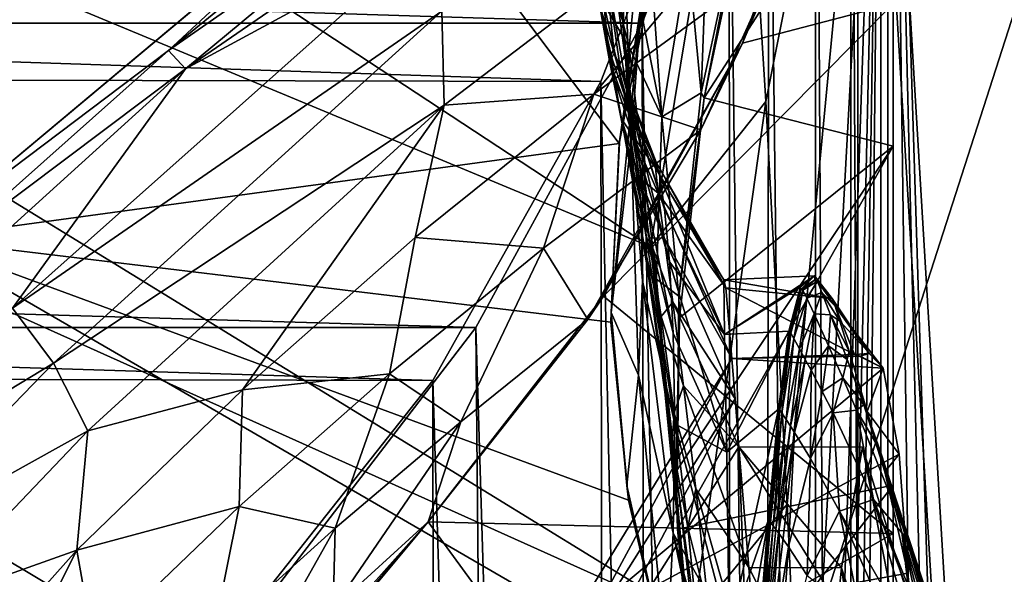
# Model space of a CAD drawing. Header units: metres. Extents: x -1004 to 0, y -708 to 0.
# Tile 111 of 119: x -123 to -42, y -154 to -108. Entities that reach past the tile are written whole.
import ezdxf

# ---------------------------------------------------------------- set-up
doc = ezdxf.new("R2010")
doc.units = ezdxf.units.M

msp = doc.modelspace()

# ---------------------------------------------------------------- linework, layer by layer
at = {"layer": 'top01'}
for points in [[(-51.296959, -64.567253, 2063.059814), (-32.904652, -648.418274, 2063.059814), (-4.296958, -31.427202, 2063.059814)], [(-4.296958, -31.427202, 163.059692), (-32.904652, -648.418274, 163.059692), (-51.296959, -64.567253, 163.059692)], [(-51.296959, -64.567253, 163.059692), (-51.296959, -150.247864, 234.532043), (-51.297009, -106.742073, 225.005692)], [(-51.296959, -64.567253, 163.059692), (-51.296959, -299.856018, 182.753937), (-51.296974, -276.233704, 187.369766)], [(-51.296974, -276.233704, 187.369766), (-51.296974, -253.044647, 193.818451), (-51.296959, -64.567253, 163.059692)], [(-51.296974, -253.044647, 193.818451), (-51.296951, -230.434845, 202.071503), (-51.296959, -64.567253, 163.059692)], [(-51.296959, -64.567253, 163.059692), (-51.296951, -230.434845, 202.071503), (-51.29697, -208.546082, 212.081375)], [(-51.29697, -208.546082, 212.081375), (-51.296959, -187.512817, 223.782303), (-51.296959, -64.567253, 163.059692)], [(-51.296959, -347.814911, 179.059677), (-51.296963, -323.764984, 179.983154), (-51.296959, -64.567253, 163.059692)], [(-51.296963, -323.764984, 179.983154), (-51.296959, -299.856018, 182.753937), (-51.296959, -64.567253, 163.059692)], [(-51.296959, -90.379974, 2045.18396), (-51.296959, -118.422134, 2043.606323), (-51.296959, -64.567253, 2063.059814)], [(-51.296959, -64.567253, 2063.059814), (-51.296959, -118.422134, 2043.606323), (-51.296959, -146.285629, 2038.852905)], [(-51.296959, -146.285629, 2038.852905), (-51.296959, -277.705139, 2033.451294), (-51.296959, -64.567253, 2063.059814)], [(-51.296959, -277.705139, 2033.451294), (-51.296959, -312.635376, 2036.812866), (-51.296959, -64.567253, 2063.059814)], [(-51.296959, -64.567253, 2063.059814), (-51.296959, -312.635376, 2036.812866), (-51.296959, -347.78183, 2037.928223)], [(-51.296959, -64.567253, 2063.059814), (-51.296959, -347.78183, 2037.928223), (-51.296959, -642.418274, 2063.059814)], [(-51.296959, -347.814911, 179.059677), (-51.296959, -64.567253, 163.059692), (-51.296959, -642.418274, 163.059692)], [(-51.296959, -187.512817, 223.782303), (-51.296959, -150.247864, 234.532043), (-51.296959, -64.567253, 163.059692)], [(-51.296959, -642.418274, 2063.059814), (-43.296959, -642.418274, 2063.059814), (-51.296959, -64.567253, 2063.059814)], [(-43.296959, -642.418274, 2063.059814), (-37.296959, -644.026001, 2063.059814), (-51.296959, -64.567253, 2063.059814)], [(-51.296959, -64.567253, 2063.059814), (-37.296959, -644.026001, 2063.059814), (-32.904652, -648.418274, 2063.059814)], [(-51.296959, -64.567253, 163.059692), (-32.904652, -648.418274, 163.059692), (-37.296959, -644.026001, 163.059692)], [(-37.296959, -644.026001, 163.059692), (-43.296959, -642.418274, 163.059692), (-51.296959, -64.567253, 163.059692)], [(-43.296959, -642.418274, 163.059692), (-51.296959, -642.418274, 163.059692), (-51.296959, -64.567253, 163.059692)], [(-63.672161, -109.96917, 228.172577), (-60.776443, -103.096901, 469.79483), (-55.625591, -87.510391, 219.836334)], [(-63.672161, -109.96917, 228.172577), (-55.625591, -87.510391, 219.836334), (-51.297009, -106.742073, 225.005692)], [(-51.296959, -90.379974, 2045.18396), (-63.290005, -97.857307, 2042.956421), (-66.83709, -114.469032, 2041.267578)], [(-51.296959, -90.379974, 2045.18396), (-66.83709, -114.469032, 2041.267578), (-51.296959, -118.422134, 2043.606323)], [(-56.621914, -91.020241, 501.049255), (-88.195023, -115.05439, 501.049255), (-88.384567, -107.338272, 532.275879)], [(-88.195023, -115.05439, 501.049255), (-56.621914, -91.020241, 501.049255), (-75.900871, -114.149826, 469.906891)], [(-56.621914, -91.020241, 501.049255), (-60.776443, -103.096901, 469.79483), (-75.900871, -114.149826, 469.906891)], [(-131.362518, -126.032402, 661.173096), (-92.421669, -93.462975, 662.19281), (-92.553162, -93.56337, 628.322876)], [(-131.362518, -126.032402, 661.173096), (-73.810669, -118.203377, 662.680176), (-92.421669, -93.462975, 662.19281)], [(-131.362335, -126.032669, 628.322815), (-131.362518, -126.032402, 661.173096), (-92.553162, -93.56337, 628.322876)], [(-131.362335, -126.032669, 628.322815), (-92.553162, -93.56337, 628.322876), (-110.860413, -110.569427, 612.19751)], [(-110.860413, -110.569427, 612.19751), (-92.553162, -93.56337, 628.322876), (-91.688751, -94.898712, 612.157593)], [(-73.810669, -118.203377, 662.680176), (-70.967239, -103.783279, 662.754639), (-92.421669, -93.462975, 662.19281)], [(-110.860413, -110.569427, 612.19751), (-91.688751, -94.898712, 612.157593), (-90.818657, -96.585838, 596.036255)], [(-110.860413, -110.569427, 612.19751), (-90.818657, -96.585838, 596.036255), (-109.442665, -112.06665, 596.109009)], [(-90.818657, -96.585838, 596.036255), (-90.030281, -98.677521, 579.972656), (-109.442665, -112.06665, 596.109009)], [(-68.133713, -102.863998, 1845.990112), (-67.061584, -114.057724, 2014.056641), (-66.405144, -96.361435, 1845.957886)], [(-67.061584, -114.057724, 2014.056641), (-63.508633, -97.462502, 2014.056641), (-66.405144, -96.361435, 1845.957886)], [(-67.061584, -114.057724, 2014.056641), (-66.83709, -114.469032, 2041.267578), (-63.508633, -97.462502, 2014.056641)], [(-66.83709, -114.469032, 2041.267578), (-63.290005, -97.857307, 2042.956421), (-63.508633, -97.462502, 2014.056641)], [(-90.030281, -98.677521, 579.972656), (-89.343918, -101.169235, 563.981506), (-109.442665, -112.06665, 596.109009)], [(-71.973389, -107.787193, 664.052795), (-72.700592, -111.215408, 664.052795), (-70.240997, -98.559814, 832.505493)], [(-72.700592, -111.215408, 664.052795), (-70.935905, -101.289726, 832.505554), (-70.240997, -98.559814, 832.505493)], [(-73.488403, -108.283157, 1001.319336), (-75.005531, -103.059097, 1170.36792), (-74.885895, -98.818771, 1170.381958)], [(-73.3078, -103.565392, 1001.326904), (-73.488403, -108.283157, 1001.319336), (-74.885895, -98.818771, 1170.381958)], [(-71.475388, -99.655289, 1677.502563), (-72.470078, -104.943298, 1677.531738), (-70.297783, -116.014801, 1846.054688)], [(-70.297783, -116.014801, 1846.054688), (-68.133713, -102.863998, 1845.990112), (-71.475388, -99.655289, 1677.502563)], [(-88.384567, -107.338272, 532.275879), (-123.679367, -131.74115, 564.199707), (-89.343918, -101.169235, 563.981506)], [(-89.343918, -101.169235, 563.981506), (-123.679367, -131.74115, 564.199707), (-109.442665, -112.06665, 596.109009)], [(-71.521912, -104.036186, 832.505676), (-70.935905, -101.289726, 832.505554), (-73.304466, -114.658531, 664.052795)], [(-70.935905, -101.289726, 832.505554), (-72.700592, -111.215408, 664.052795), (-73.304466, -114.658531, 664.052795)], [(-75.01252, -102.149239, 1508.653076), (-75.065727, -106.745499, 1508.661987), (-72.992783, -110.300514, 1677.561035)], [(-72.992783, -110.300514, 1677.561035), (-72.470078, -104.943298, 1677.531738), (-75.01252, -102.149239, 1508.653076)], [(-75.900871, -114.149826, 469.906891), (-60.776443, -103.096901, 469.79483), (-67.108543, -117.083633, 439.727539)], [(-74.232643, -110.792412, 1254.913696), (-75.423721, -106.799164, 1339.517334), (-75.005531, -103.059097, 1170.36792)], [(-73.488403, -108.283157, 1001.319336), (-73.111984, -114.192497, 1085.79895), (-75.005531, -103.059097, 1170.36792)], [(-73.111984, -114.192497, 1085.79895), (-73.743988, -111.801155, 1170.339844), (-75.005531, -103.059097, 1170.36792)], [(-75.005531, -103.059097, 1170.36792), (-73.743988, -111.801155, 1170.339844), (-74.232643, -110.792412, 1254.913696)], [(-72.818375, -118.016731, 832.506165), (-73.488403, -108.283157, 1001.319336), (-73.3078, -103.565392, 1001.326904)], [(-71.999008, -106.799194, 832.505737), (-72.818375, -118.016731, 832.506165), (-73.3078, -103.565392, 1001.326904)], [(-67.061584, -114.057724, 2014.056641), (-68.133713, -102.863998, 1845.990112), (-70.297783, -116.014801, 1846.054688)], [(-63.672161, -109.96917, 228.172577), (-67.108543, -117.083633, 439.727539), (-60.776443, -103.096901, 469.79483)], [(-73.810669, -118.203377, 662.680176), (-72.700592, -111.215408, 664.052795), (-70.967239, -103.783279, 662.754639)], [(-71.999008, -106.799194, 832.505737), (-71.521912, -104.036186, 832.505676), (-73.785011, -118.116562, 664.052795)], [(-71.521912, -104.036186, 832.505676), (-73.304466, -114.658531, 664.052795), (-73.785011, -118.116562, 664.052795)], [(-72.700592, -111.215408, 664.052795), (-71.973389, -107.787193, 664.052795), (-70.967239, -103.783279, 662.754639)], [(-70.297783, -116.014801, 1846.054688), (-72.470078, -104.943298, 1677.531738), (-72.992783, -110.300514, 1677.561035)], [(-74.602562, -111.426071, 1508.671021), (-75.065727, -106.745499, 1508.661987), (-75.423721, -106.799164, 1339.517334)], [(-74.602562, -111.426071, 1508.671021), (-75.423721, -106.799164, 1339.517334), (-74.204643, -112.983711, 1424.104858)], [(-74.204643, -112.983711, 1424.104858), (-75.423721, -106.799164, 1339.517334), (-74.424011, -111.182571, 1339.507324)], [(-75.423721, -106.799164, 1339.517334), (-74.232643, -110.792412, 1254.913696), (-74.424011, -111.182571, 1339.507324)], [(-75.098503, -130.748138, 235.300919), (-51.297009, -106.742073, 225.005692), (-51.296959, -150.247864, 234.532043)], [(-75.098503, -130.748138, 235.300919), (-63.672161, -109.96917, 228.172577), (-51.297009, -106.742073, 225.005692)], [(-73.043495, -115.726936, 1677.590332), (-75.065727, -106.745499, 1508.661987), (-74.602562, -111.426071, 1508.671021)], [(-75.065727, -106.745499, 1508.661987), (-73.043495, -115.726936, 1677.590332), (-72.992783, -110.300514, 1677.561035)], [(-73.785011, -118.116562, 664.052795), (-74.473923, -132.097748, 664.052795), (-71.999008, -106.799194, 832.505737)], [(-74.473923, -132.097748, 664.052795), (-72.818375, -118.016731, 832.506165), (-71.999008, -106.799194, 832.505737)], [(-88.384567, -107.338272, 532.275879), (-120.310997, -136.253616, 532.458923), (-123.679367, -131.74115, 564.199707)], [(-88.195023, -115.05439, 501.049255), (-120.310997, -136.253616, 532.458923), (-88.384567, -107.338272, 532.275879)], [(-72.818375, -118.016731, 832.506165), (-72.033684, -123.057747, 916.86908), (-73.488403, -108.283157, 1001.319336)], [(-72.033684, -123.057747, 916.86908), (-72.49057, -117.950134, 1001.30426), (-73.488403, -108.283157, 1001.319336)], [(-73.488403, -108.283157, 1001.319336), (-72.49057, -117.950134, 1001.30426), (-73.111984, -114.192497, 1085.79895)], [(-75.098503, -130.748138, 235.300919), (-76.386337, -132.673309, 411.261017), (-63.672161, -109.96917, 228.172577)], [(-76.386337, -132.673309, 411.261017), (-67.108543, -117.083633, 439.727539), (-63.672161, -109.96917, 228.172577)], [(-129.359299, -127.036476, 612.237427), (-131.362335, -126.032669, 628.322815), (-110.860413, -110.569427, 612.19751)], [(-129.359299, -127.036476, 612.237427), (-110.860413, -110.569427, 612.19751), (-109.442665, -112.06665, 596.109009)], [(-74.424011, -111.182571, 1339.507324), (-74.232643, -110.792412, 1254.913696), (-72.89212, -115.656822, 1339.497192)], [(-74.232643, -110.792412, 1254.913696), (-70.761681, -119.756485, 1254.885742), (-72.89212, -115.656822, 1339.497192)], [(-73.743988, -111.801155, 1170.339844), (-70.481354, -120.891762, 1170.311646), (-74.232643, -110.792412, 1254.913696)], [(-74.232643, -110.792412, 1254.913696), (-70.481354, -120.891762, 1170.311646), (-70.761681, -119.756485, 1254.885742)], [(-72.992783, -110.300514, 1677.561035), (-73.043495, -115.726936, 1677.590332), (-70.737762, -129.359818, 1846.119507)], [(-70.737762, -129.359818, 1846.119507), (-70.297783, -116.014801, 1846.054688), (-72.992783, -110.300514, 1677.561035)], [(-72.622223, -121.222565, 1677.619751), (-74.602562, -111.426071, 1508.671021), (-73.623032, -116.190964, 1508.680176)], [(-73.623032, -116.190964, 1508.680176), (-74.602562, -111.426071, 1508.671021), (-74.204643, -112.983711, 1424.104858)], [(-72.622223, -121.222565, 1677.619751), (-73.043495, -115.726936, 1677.590332), (-74.602562, -111.426071, 1508.671021)], [(-74.424011, -111.182571, 1339.507324), (-72.89212, -115.656822, 1339.497192), (-74.204643, -112.983711, 1424.104858)], [(-73.304466, -114.658531, 664.052795), (-72.700592, -111.215408, 664.052795), (-73.810669, -118.203377, 662.680176)], [(-109.442665, -112.06665, 596.109009), (-127.403709, -128.324387, 596.181824), (-129.359299, -127.036476, 612.237427)], [(-123.679367, -131.74115, 564.199707), (-127.403709, -128.324387, 596.181824), (-109.442665, -112.06665, 596.109009)], [(-70.481354, -120.891762, 1170.311646), (-73.743988, -111.801155, 1170.339844), (-70.087547, -123.618057, 1085.775757)], [(-73.743988, -111.801155, 1170.339844), (-73.111984, -114.192497, 1085.79895), (-70.087547, -123.618057, 1085.775757)], [(-72.89212, -115.656822, 1339.497192), (-72.669617, -117.595055, 1424.103027), (-74.204643, -112.983711, 1424.104858)], [(-74.204643, -112.983711, 1424.104858), (-72.669617, -117.595055, 1424.103027), (-73.623032, -116.190964, 1508.680176)], [(-68.912605, -130.754578, 2014.056641), (-67.061584, -114.057724, 2014.056641), (-70.297783, -116.014801, 1846.054688)], [(-66.83709, -114.469032, 2041.267578), (-67.061584, -114.057724, 2014.056641), (-68.912605, -130.754578, 2014.056641)], [(-88.195023, -115.05439, 501.049255), (-75.900871, -114.149826, 469.906891), (-90.581429, -125.93914, 470.159149)], [(-90.581429, -125.93914, 470.159149), (-75.900871, -114.149826, 469.906891), (-80.019218, -126.816399, 439.931702)], [(-75.900871, -114.149826, 469.906891), (-67.108543, -117.083633, 439.727539), (-80.019218, -126.816399, 439.931702)], [(-73.785011, -118.116562, 664.052795), (-73.304466, -114.658531, 664.052795), (-73.810669, -118.203377, 662.680176)], [(-72.49057, -117.950134, 1001.30426), (-69.680695, -127.925674, 1001.289124), (-73.111984, -114.192497, 1085.79895)], [(-73.111984, -114.192497, 1085.79895), (-69.680695, -127.925674, 1001.289124), (-70.087547, -123.618057, 1085.775757)], [(-68.866982, -132.542404, 2038.459351), (-66.83709, -114.469032, 2041.267578), (-68.912605, -130.754578, 2014.056641)], [(-66.83709, -114.469032, 2041.267578), (-68.866982, -132.542404, 2038.459351), (-51.296959, -118.422134, 2043.606323)], [(-88.195023, -115.05439, 501.049255), (-117.47451, -141.835236, 501.049255), (-120.310997, -136.253616, 532.458923)], [(-117.47451, -141.835236, 501.049255), (-88.195023, -115.05439, 501.049255), (-104.757141, -138.445114, 470.528137)], [(-104.757141, -138.445114, 470.528137), (-88.195023, -115.05439, 501.049255), (-90.581429, -125.93914, 470.159149)], [(-72.89212, -115.656822, 1339.497192), (-70.761681, -119.756485, 1254.885742), (-70.828056, -120.221909, 1339.487183)], [(-72.89212, -115.656822, 1339.497192), (-70.828056, -120.221909, 1339.487183), (-72.669617, -117.595055, 1424.103027)], [(-72.669617, -117.595055, 1424.103027), (-72.127121, -121.040161, 1508.689209), (-73.623032, -116.190964, 1508.680176)], [(-72.127121, -121.040161, 1508.689209), (-71.33503, -125.984749, 1593.224854), (-73.623032, -116.190964, 1508.680176)], [(-73.623032, -116.190964, 1508.680176), (-71.33503, -125.984749, 1593.224854), (-71.728966, -126.787392, 1677.64917)], [(-71.728966, -126.787392, 1677.64917), (-72.622223, -121.222565, 1677.619751), (-73.623032, -116.190964, 1508.680176)], [(-70.737762, -129.359818, 1846.119507), (-73.043495, -115.726936, 1677.590332), (-72.622223, -121.222565, 1677.619751)], [(-68.912605, -130.754578, 2014.056641), (-70.297783, -116.014801, 1846.054688), (-70.737762, -129.359818, 1846.119507)], [(-80.019218, -126.816399, 439.931702), (-67.108543, -117.083633, 439.727539), (-76.386337, -132.673309, 411.261017)], [(-72.818375, -118.016731, 832.506165), (-74.473923, -132.097748, 664.052795), (-72.229256, -137.257721, 748.230103)], [(-73.785011, -118.116562, 664.052795), (-73.810669, -118.203377, 662.680176), (-74.473923, -132.097748, 664.052795)], [(-72.229256, -137.257721, 748.230103), (-71.895271, -129.499039, 832.506592), (-72.818375, -118.016731, 832.506165)], [(-71.895271, -129.499039, 832.506592), (-72.033684, -123.057747, 916.86908), (-72.818375, -118.016731, 832.506165)], [(-70.828056, -120.221909, 1339.487183), (-70.604752, -122.295242, 1424.101196), (-72.669617, -117.595055, 1424.103027)], [(-70.604752, -122.295242, 1424.101196), (-72.127121, -121.040161, 1508.689209), (-72.669617, -117.595055, 1424.103027)], [(-69.361267, -133.804932, 916.862549), (-69.680695, -127.925674, 1001.289124), (-72.49057, -117.950134, 1001.30426)], [(-69.361267, -133.804932, 916.862549), (-72.49057, -117.950134, 1001.30426), (-72.033684, -123.057747, 916.86908)], [(-131.362518, -126.032402, 661.173096), (-74.484612, -132.885864, 662.662537), (-73.810669, -118.203377, 662.680176)], [(-73.810669, -118.203377, 662.680176), (-74.484612, -132.885864, 662.662537), (-74.473923, -132.097748, 664.052795)], [(-51.296959, -118.422134, 2043.606323), (-68.866982, -132.542404, 2038.459351), (-69.144615, -145.203262, 2035.872192)], [(-69.144615, -145.203262, 2035.872192), (-69.00531, -149.892181, 2034.781128), (-51.296959, -118.422134, 2043.606323)], [(-69.00531, -149.892181, 2034.781128), (-51.296959, -146.285629, 2038.852905), (-51.296959, -118.422134, 2043.606323)], [(-70.761681, -119.756485, 1254.885742), (-65.058067, -130.062836, 1361.605957), (-70.828056, -120.221909, 1339.487183)], [(-65.058067, -130.062836, 1361.605957), (-70.604752, -122.295242, 1424.101196), (-70.828056, -120.221909, 1339.487183)], [(-70.481354, -120.891762, 1170.311646), (-65.221497, -129.404694, 1218.034302), (-70.761681, -119.756485, 1254.885742)], [(-65.221497, -129.404694, 1218.034302), (-65.058067, -130.062836, 1361.605957), (-70.761681, -119.756485, 1254.885742)], [(-70.311211, -136.105164, 1846.151978), (-72.622223, -121.222565, 1677.619751), (-71.728966, -126.787392, 1677.64917)], [(-70.311211, -136.105164, 1846.151978), (-70.737762, -129.359818, 1846.119507), (-72.622223, -121.222565, 1677.619751)], [(-70.604752, -122.295242, 1424.101196), (-70.114845, -125.973671, 1508.698364), (-72.127121, -121.040161, 1508.689209)], [(-70.114845, -125.973671, 1508.698364), (-71.33503, -125.984749, 1593.224854), (-72.127121, -121.040161, 1508.689209)], [(-70.087547, -123.618057, 1085.775757), (-65.14875, -133.910812, 1074.574097), (-70.481354, -120.891762, 1170.311646)], [(-65.14875, -133.910812, 1074.574097), (-65.221497, -129.404694, 1218.034302), (-70.481354, -120.891762, 1170.311646)], [(-65.058067, -130.062836, 1361.605957), (-64.558083, -135.886749, 1505.210205), (-70.604752, -122.295242, 1424.101196)], [(-64.558083, -135.886749, 1505.210205), (-70.114845, -125.973671, 1508.698364), (-70.604752, -122.295242, 1424.101196)], [(-69.229706, -141.246155, 832.507019), (-69.361267, -133.804932, 916.862549), (-72.033684, -123.057747, 916.86908)], [(-72.033684, -123.057747, 916.86908), (-71.895271, -129.499039, 832.506592), (-69.229706, -141.246155, 832.507019)], [(-69.680695, -127.925674, 1001.289124), (-65.14875, -133.910812, 1074.574097), (-70.087547, -123.618057, 1085.775757)], [(-69.684868, -161.822006, 662.788147), (-131.362518, -126.032402, 661.173096), (-167.226578, -161.581223, 660.234009)], [(-69.684868, -161.822006, 662.788147), (-73.041176, -147.512085, 662.700317), (-131.362518, -126.032402, 661.173096)], [(-73.041176, -147.512085, 662.700317), (-74.484612, -132.885864, 662.662537), (-131.362518, -126.032402, 661.173096)], [(-104.757141, -138.445114, 470.528137), (-90.581429, -125.93914, 470.159149), (-92.693909, -137.13356, 440.408386)], [(-92.693909, -137.13356, 440.408386), (-90.581429, -125.93914, 470.159149), (-80.019218, -126.816399, 439.931702)], [(-71.33503, -125.984749, 1593.224854), (-70.363724, -132.421432, 1677.678711), (-71.728966, -126.787392, 1677.64917)], [(-70.114845, -125.973671, 1508.698364), (-69.406158, -131.251907, 1593.245117), (-71.33503, -125.984749, 1593.224854)], [(-69.406158, -131.251907, 1593.245117), (-70.363724, -132.421432, 1677.678711), (-71.33503, -125.984749, 1593.224854)], [(-64.558083, -135.886749, 1505.210205), (-64.289635, -139.191696, 1556.095215), (-70.114845, -125.973671, 1508.698364)], [(-64.289635, -139.191696, 1556.095215), (-69.406158, -131.251907, 1593.245117), (-70.114845, -125.973671, 1508.698364)], [(-80.019218, -126.816399, 439.931702), (-86.825264, -141.088165, 411.512451), (-92.693909, -137.13356, 440.408386)], [(-80.019218, -126.816399, 439.931702), (-76.386337, -132.673309, 411.261017), (-86.825264, -141.088165, 411.512451)], [(-71.728966, -126.787392, 1677.64917), (-70.363724, -132.421432, 1677.678711), (-69.2836, -140.342804, 1762.019897)], [(-69.453644, -142.899063, 1846.18457), (-70.311211, -136.105164, 1846.151978), (-71.728966, -126.787392, 1677.64917)], [(-71.728966, -126.787392, 1677.64917), (-69.2836, -140.342804, 1762.019897), (-69.453644, -142.899063, 1846.18457)], [(-64.958824, -143.579193, 931.267273), (-69.680695, -127.925674, 1001.289124), (-69.361267, -133.804932, 916.862549)], [(-64.958824, -143.579193, 931.267273), (-65.14875, -133.910812, 1074.574097), (-69.680695, -127.925674, 1001.289124)], [(-69.061707, -147.553055, 2014.056641), (-70.737762, -129.359818, 1846.119507), (-70.311211, -136.105164, 1846.151978)], [(-69.061707, -147.553055, 2014.056641), (-68.912605, -130.754578, 2014.056641), (-70.737762, -129.359818, 1846.119507)], [(-57.751389, -129.094269, 1289.743774), (-65.221497, -129.404694, 1218.034302), (-65.14875, -133.910812, 1074.574097)], [(-57.751389, -129.094269, 1289.743774), (-56.304451, -130.946869, 1394.581665), (-65.221497, -129.404694, 1218.034302)], [(-56.304451, -130.946869, 1394.581665), (-65.058067, -130.062836, 1361.605957), (-65.221497, -129.404694, 1218.034302)], [(-58.907238, -129.992844, 1184.889771), (-57.751389, -129.094269, 1289.743774), (-65.14875, -133.910812, 1074.574097)], [(-58.907238, -129.992844, 1184.889771), (-58.878532, -130.218628, 1184.59668), (-57.751389, -129.094269, 1289.743774)], [(-58.878532, -130.218628, 1184.59668), (-57.720955, -129.416367, 1289.515747), (-57.751389, -129.094269, 1289.743774)], [(-58.708557, -130.259491, 1184.605469), (-57.720955, -129.416367, 1289.515747), (-58.878532, -130.218628, 1184.59668)], [(-57.521301, -129.525818, 1289.509521), (-57.720955, -129.416367, 1289.515747), (-58.708557, -130.259491, 1184.605469)], [(-57.751389, -129.094269, 1289.743774), (-57.720955, -129.416367, 1289.515747), (-56.304451, -130.946869, 1394.581665)], [(-57.720955, -129.416367, 1289.515747), (-57.521301, -129.525818, 1289.509521), (-56.304451, -130.946869, 1394.581665)], [(-69.386475, -150.239624, 748.233459), (-71.895271, -129.499039, 832.506592), (-72.229256, -137.257721, 748.230103)], [(-71.895271, -129.499039, 832.506592), (-69.386475, -150.239624, 748.233459), (-69.229706, -141.246155, 832.507019)], [(-58.907238, -129.992844, 1184.889771), (-65.14875, -133.910812, 1074.574097), (-59.86441, -133.644272, 1080.093384)], [(-56.304451, -130.946869, 1394.581665), (-54.474373, -135.546539, 1499.328979), (-65.058067, -130.062836, 1361.605957)], [(-54.474373, -135.546539, 1499.328979), (-64.558083, -135.886749, 1505.210205), (-65.058067, -130.062836, 1361.605957)], [(-59.86441, -133.644272, 1080.093384), (-59.84301, -133.79599, 1079.788452), (-58.907238, -129.992844, 1184.889771)], [(-59.84301, -133.79599, 1079.788452), (-58.878532, -130.218628, 1184.59668), (-58.907238, -129.992844, 1184.889771)], [(-59.708359, -133.789291, 1079.803833), (-58.878532, -130.218628, 1184.59668), (-59.84301, -133.79599, 1079.788452)], [(-58.708557, -130.259491, 1184.605469), (-58.878532, -130.218628, 1184.59668), (-59.708359, -133.789291, 1079.803833)], [(-59.466309, -134.223206, 1079.950684), (-58.708557, -130.259491, 1184.605469), (-59.708359, -133.789291, 1079.803833)], [(-58.402294, -130.912247, 1184.765869), (-58.708557, -130.259491, 1184.605469), (-59.466309, -134.223206, 1079.950684)], [(-58.402294, -130.912247, 1184.765869), (-57.521301, -129.525818, 1289.509521), (-58.708557, -130.259491, 1184.605469)], [(-57.163467, -130.444611, 1289.664307), (-57.521301, -129.525818, 1289.509521), (-58.402294, -130.912247, 1184.765869)], [(-56.304451, -130.946869, 1394.581665), (-57.521301, -129.525818, 1289.509521), (-56.065727, -131.590454, 1394.450562)], [(-57.521301, -129.525818, 1289.509521), (-57.163467, -130.444611, 1289.664307), (-56.065727, -131.590454, 1394.450562)], [(-89.513191, -149.309341, 241.204956), (-89.513191, -149.309341, 384.994965), (-75.098503, -130.748138, 235.300919)], [(-89.513191, -149.309341, 384.994965), (-76.386337, -132.673309, 411.261017), (-75.098503, -130.748138, 235.300919)], [(-89.513191, -149.309341, 241.204956), (-75.098503, -130.748138, 235.300919), (-51.296959, -150.247864, 234.532043)], [(-68.866982, -132.542404, 2038.459351), (-68.912605, -130.754578, 2014.056641), (-69.061707, -147.553055, 2014.056641)], [(-58.986629, -135.092499, 1080.244751), (-58.402294, -130.912247, 1184.765869), (-59.466309, -134.223206, 1079.950684)], [(-57.795288, -132.219696, 1185.087036), (-58.402294, -130.912247, 1184.765869), (-58.986629, -135.092499, 1080.244751)], [(-57.795288, -132.219696, 1185.087036), (-57.163467, -130.444611, 1289.664307), (-58.402294, -130.912247, 1184.765869)], [(-57.795288, -132.219696, 1185.087036), (-56.45443, -132.284622, 1289.974121), (-57.163467, -130.444611, 1289.664307)], [(-56.065727, -131.590454, 1394.450562), (-57.163467, -130.444611, 1289.664307), (-55.682434, -132.820892, 1394.575317)], [(-57.163467, -130.444611, 1289.664307), (-56.45443, -132.284622, 1289.974121), (-55.682434, -132.820892, 1394.575317)], [(-56.065727, -131.590454, 1394.450562), (-53.254955, -135.480453, 1498.611572), (-56.304451, -130.946869, 1394.581665)], [(-53.254955, -135.480453, 1498.611572), (-54.474373, -135.546539, 1499.328979), (-56.304451, -130.946869, 1394.581665)], [(-120.310997, -136.253616, 532.458923), (-139.850632, -148.10556, 564.308838), (-123.679367, -131.74115, 564.199707)], [(-69.406158, -131.251907, 1593.245117), (-68.526497, -138.124664, 1677.708252), (-70.363724, -132.421432, 1677.678711)], [(-64.289635, -139.191696, 1556.095215), (-63.970272, -143.144623, 1606.939331), (-69.406158, -131.251907, 1593.245117)], [(-63.970272, -143.144623, 1606.939331), (-68.526497, -138.124664, 1677.708252), (-69.406158, -131.251907, 1593.245117)], [(-55.682434, -132.820892, 1394.575317), (-52.109013, -136.685059, 1498.151978), (-56.065727, -131.590454, 1394.450562)], [(-52.109013, -136.685059, 1498.151978), (-53.254955, -135.480453, 1498.611572), (-56.065727, -131.590454, 1394.450562)], [(-76.386337, -132.673309, 411.261017), (-89.513191, -149.309341, 384.994965), (-86.825264, -141.088165, 411.512451)], [(-74.473923, -132.097748, 664.052795), (-74.484612, -132.885864, 662.662537), (-73.041176, -147.512085, 662.700317)], [(-74.473923, -132.097748, 664.052795), (-73.041176, -147.512085, 662.700317), (-73.18959, -146.317444, 664.052795)], [(-74.473923, -132.097748, 664.052795), (-73.18959, -146.317444, 664.052795), (-72.229256, -137.257721, 748.230103)], [(-70.363724, -132.421432, 1677.678711), (-68.526497, -138.124664, 1677.708252), (-69.2836, -140.342804, 1762.019897)], [(-69.144615, -145.203262, 2035.872192), (-68.866982, -132.542404, 2038.459351), (-69.061707, -147.553055, 2014.056641)], [(-58.512833, -135.963699, 1080.539185), (-57.795288, -132.219696, 1185.087036), (-58.986629, -135.092499, 1080.244751)], [(-58.04493, -136.836823, 1080.83374), (-57.795288, -132.219696, 1185.087036), (-58.512833, -135.963699, 1080.539185)], [(-58.04493, -136.836823, 1080.83374), (-56.603344, -134.842163, 1185.730225), (-57.795288, -132.219696, 1185.087036)], [(-56.603344, -134.842163, 1185.730225), (-56.45443, -132.284622, 1289.974121), (-57.795288, -132.219696, 1185.087036)], [(-56.603344, -134.842163, 1185.730225), (-55.062881, -135.974258, 1290.594849), (-56.45443, -132.284622, 1289.974121)], [(-55.062881, -135.974258, 1290.594849), (-54.923618, -135.28476, 1394.825317), (-56.45443, -132.284622, 1289.974121)], [(-56.45443, -132.284622, 1289.974121), (-54.923618, -135.28476, 1394.825317), (-55.682434, -132.820892, 1394.575317)], [(-54.923618, -135.28476, 1394.825317), (-52.109013, -136.685059, 1498.151978), (-55.682434, -132.820892, 1394.575317)], [(-69.229706, -141.246155, 832.507019), (-64.958824, -143.579193, 931.267273), (-69.361267, -133.804932, 916.862549)], [(-65.14875, -133.910812, 1074.574097), (-64.958824, -143.579193, 931.267273), (-59.86441, -133.644272, 1080.093384)], [(-59.86441, -133.644272, 1080.093384), (-64.958824, -143.579193, 931.267273), (-60.716808, -140.045395, 975.428162)], [(-60.716808, -140.045395, 975.428162), (-60.605923, -140.109039, 975.171082), (-59.86441, -133.644272, 1080.093384)], [(-60.605923, -140.109039, 975.171082), (-59.84301, -133.79599, 1079.788452), (-59.86441, -133.644272, 1080.093384)], [(-60.430862, -140.372421, 975.290161), (-59.708359, -133.789291, 1079.803833), (-60.605923, -140.109039, 975.171082)], [(-60.605923, -140.109039, 975.171082), (-59.708359, -133.789291, 1079.803833), (-59.84301, -133.79599, 1079.788452)], [(-60.430862, -140.372421, 975.290161), (-59.466309, -134.223206, 1079.950684), (-59.708359, -133.789291, 1079.803833)], [(-60.084061, -140.900223, 975.528625), (-59.466309, -134.223206, 1079.950684), (-60.430862, -140.372421, 975.290161)], [(-60.084061, -140.900223, 975.528625), (-58.986629, -135.092499, 1080.244751), (-59.466309, -134.223206, 1079.950684)], [(-59.741684, -141.429382, 975.767334), (-58.986629, -135.092499, 1080.244751), (-60.084061, -140.900223, 975.528625)], [(-59.741684, -141.429382, 975.767334), (-58.512833, -135.963699, 1080.539185), (-58.986629, -135.092499, 1080.244751)], [(-57.126892, -138.588776, 1081.422974), (-56.603344, -134.842163, 1185.730225), (-58.04493, -136.836823, 1080.83374)], [(-57.126892, -138.588776, 1081.422974), (-55.440956, -137.474716, 1186.373657), (-56.603344, -134.842163, 1185.730225)], [(-55.440956, -137.474716, 1186.373657), (-55.062881, -135.974258, 1290.594849), (-56.603344, -134.842163, 1185.730225)], [(-64.289635, -139.191696, 1556.095215), (-64.558083, -135.886749, 1505.210205), (-78.692848, -162.095596, 1562.10791)], [(-64.558083, -135.886749, 1505.210205), (-78.531273, -158.697357, 1517.080933), (-78.692848, -162.095596, 1562.10791)], [(-64.558083, -135.886749, 1505.210205), (-52.109013, -136.685059, 1498.151978), (-78.531273, -158.697357, 1517.080933)], [(-54.474373, -135.546539, 1499.328979), (-53.99699, -135.687088, 1499.077759), (-64.558083, -135.886749, 1505.210205)], [(-53.99699, -135.687088, 1499.077759), (-52.109013, -136.685059, 1498.151978), (-64.558083, -135.886749, 1505.210205)], [(-55.062881, -135.974258, 1290.594849), (-53.437065, -140.224274, 1395.326538), (-54.923618, -135.28476, 1394.825317)], [(-53.437065, -140.224274, 1395.326538), (-52.109013, -136.685059, 1498.151978), (-54.923618, -135.28476, 1394.825317)], [(-53.254955, -135.480453, 1498.611572), (-53.99699, -135.687088, 1499.077759), (-54.474373, -135.546539, 1499.328979)], [(-53.99699, -135.687088, 1499.077759), (-53.254955, -135.480453, 1498.611572), (-52.109013, -136.685059, 1498.151978)], [(-120.310997, -136.253616, 532.458923), (-135.308334, -151.731903, 532.550476), (-139.850632, -148.10556, 564.308838)], [(-117.47451, -141.835236, 501.049255), (-135.308334, -151.731903, 532.550476), (-120.310997, -136.253616, 532.458923)], [(-52.109013, -136.685059, 1498.151978), (-50.798847, -143.741669, 1498.590332), (-78.531273, -158.697357, 1517.080933)], [(-67.508873, -164.453156, 2014.056641), (-70.311211, -136.105164, 1846.151978), (-69.453644, -142.899063, 1846.18457)], [(-67.508873, -164.453156, 2014.056641), (-69.061707, -147.553055, 2014.056641), (-70.311211, -136.105164, 1846.151978)], [(-59.403732, -141.9599, 976.006165), (-58.512833, -135.963699, 1080.539185), (-59.741684, -141.429382, 975.767334)], [(-59.403732, -141.9599, 976.006165), (-58.04493, -136.836823, 1080.83374), (-58.512833, -135.963699, 1080.539185)], [(-55.440956, -137.474716, 1186.373657), (-53.70686, -139.676666, 1291.215698), (-55.062881, -135.974258, 1290.594849)], [(-53.70686, -139.676666, 1291.215698), (-53.437065, -140.224274, 1395.326538), (-55.062881, -135.974258, 1290.594849)], [(-53.437065, -140.224274, 1395.326538), (-50.798847, -143.741669, 1498.590332), (-52.109013, -136.685059, 1498.151978)], [(-105.040154, -148.033386, 441.096008), (-104.757141, -138.445114, 470.528137), (-92.693909, -137.13356, 440.408386)], [(-92.693909, -137.13356, 440.408386), (-97.137924, -149.830536, 412.104858), (-105.040154, -148.033386, 441.096008)], [(-86.825264, -141.088165, 411.512451), (-97.137924, -149.830536, 412.104858), (-92.693909, -137.13356, 440.408386)], [(-73.18959, -146.317444, 664.052795), (-69.932014, -160.77565, 664.052795), (-72.229256, -137.257721, 748.230103)], [(-69.932014, -160.77565, 664.052795), (-69.386475, -150.239624, 748.233459), (-72.229256, -137.257721, 748.230103)], [(-58.096649, -144.095428, 976.961487), (-58.04493, -136.836823, 1080.83374), (-59.403732, -141.9599, 976.006165)], [(-58.096649, -144.095428, 976.961487), (-57.126892, -138.588776, 1081.422974), (-58.04493, -136.836823, 1080.83374)], [(-56.232807, -140.348297, 1082.011841), (-55.440956, -137.474716, 1186.373657), (-57.126892, -138.588776, 1081.422974)], [(-56.232807, -140.348297, 1082.011841), (-54.308479, -140.117294, 1187.016357), (-55.440956, -137.474716, 1186.373657)], [(-54.308479, -140.117294, 1187.016357), (-53.70686, -139.676666, 1291.215698), (-55.440956, -137.474716, 1186.373657)], [(-69.2836, -140.342804, 1762.019897), (-68.526497, -138.124664, 1677.708252), (-67.523651, -146.586639, 1762.054321)], [(-68.526497, -138.124664, 1677.708252), (-63.165272, -153.060364, 1709.092896), (-67.523651, -146.586639, 1762.054321)], [(-63.970272, -143.144623, 1606.939331), (-63.165272, -153.060364, 1709.092896), (-68.526497, -138.124664, 1677.708252)], [(-118.373405, -151.642166, 470.991943), (-117.47451, -141.835236, 501.049255), (-104.757141, -138.445114, 470.528137)], [(-118.373405, -151.642166, 470.991943), (-104.757141, -138.445114, 470.528137), (-105.040154, -148.033386, 441.096008)], [(-58.096649, -144.095428, 976.961487), (-56.232807, -140.348297, 1082.011841), (-57.126892, -138.588776, 1081.422974)], [(-78.692848, -162.095596, 1562.10791), (-78.48407, -166.14267, 1606.55957), (-64.289635, -139.191696, 1556.095215)], [(-78.48407, -166.14267, 1606.55957), (-63.970272, -143.144623, 1606.939331), (-64.289635, -139.191696, 1556.095215)], [(-54.308479, -140.117294, 1187.016357), (-52.386765, -143.391785, 1291.835449), (-53.70686, -139.676666, 1291.215698)], [(-52.386765, -143.391785, 1291.835449), (-51.99213, -145.179489, 1395.827393), (-53.70686, -139.676666, 1291.215698)], [(-53.70686, -139.676666, 1291.215698), (-51.99213, -145.179489, 1395.827393), (-53.437065, -140.224274, 1395.326538)], [(-69.2836, -140.342804, 1762.019897), (-68.165054, -149.741516, 1846.217285), (-69.453644, -142.899063, 1846.18457)], [(-68.165054, -149.741516, 1846.217285), (-69.2836, -140.342804, 1762.019897), (-67.523651, -146.586639, 1762.054321)], [(-64.958824, -143.579193, 931.267273), (-64.770729, -158.407867, 788.155823), (-60.716808, -140.045395, 975.428162)], [(-60.716808, -140.045395, 975.428162), (-64.770729, -158.407867, 788.155823), (-61.565319, -149.188065, 870.966614)], [(-61.565319, -149.188065, 870.966614), (-61.495564, -149.208435, 870.773499), (-60.716808, -140.045395, 975.428162)], [(-61.495564, -149.208435, 870.773499), (-60.605923, -140.109039, 975.171082), (-60.716808, -140.045395, 975.428162)], [(-61.38306, -149.350418, 870.855469), (-60.605923, -140.109039, 975.171082), (-61.495564, -149.208435, 870.773499)], [(-61.38306, -149.350418, 870.855469), (-60.430862, -140.372421, 975.290161), (-60.605923, -140.109039, 975.171082)], [(-61.160267, -149.635056, 871.019653), (-60.430862, -140.372421, 975.290161), (-61.38306, -149.350418, 870.855469)], [(-61.160267, -149.635056, 871.019653), (-60.084061, -140.900223, 975.528625), (-60.430862, -140.372421, 975.290161)], [(-55.702709, -148.428741, 978.865662), (-56.232807, -140.348297, 1082.011841), (-58.096649, -144.095428, 976.961487)], [(-52.901218, -147.459061, 1084.358643), (-54.308479, -140.117294, 1187.016357), (-56.232807, -140.348297, 1082.011841)], [(-55.702709, -148.428741, 978.865662), (-52.901218, -147.459061, 1084.358643), (-56.232807, -140.348297, 1082.011841)], [(-52.901218, -147.459061, 1084.358643), (-50.084049, -150.783951, 1189.575684), (-54.308479, -140.117294, 1187.016357)], [(-50.084049, -150.783951, 1189.575684), (-52.386765, -143.391785, 1291.835449), (-54.308479, -140.117294, 1187.016357)], [(-51.99213, -145.179489, 1395.827393), (-50.798847, -143.741669, 1498.590332), (-53.437065, -140.224274, 1395.326538)], [(-86.825264, -141.088165, 411.512451), (-89.513191, -149.309341, 384.994965), (-97.313828, -156.425735, 385.208649)], [(-97.137924, -149.830536, 412.104858), (-86.825264, -141.088165, 411.512451), (-97.313828, -156.425735, 385.208649)], [(-69.386475, -150.239624, 748.233459), (-64.770729, -158.407867, 788.155823), (-69.229706, -141.246155, 832.507019)], [(-64.770729, -158.407867, 788.155823), (-64.958824, -143.579193, 931.267273), (-69.229706, -141.246155, 832.507019)], [(-60.94043, -149.920547, 871.184021), (-60.084061, -140.900223, 975.528625), (-61.160267, -149.635056, 871.019653)], [(-60.94043, -149.920547, 871.184021), (-59.741684, -141.429382, 975.767334), (-60.084061, -140.900223, 975.528625)], [(-60.723545, -150.206894, 871.348511), (-59.741684, -141.429382, 975.767334), (-60.94043, -149.920547, 871.184021)], [(-60.723545, -150.206894, 871.348511), (-59.403732, -141.9599, 976.006165), (-59.741684, -141.429382, 975.767334)], [(-117.47451, -141.835236, 501.049255), (-131.17894, -156.188416, 501.049255), (-135.308334, -151.731903, 532.550476)], [(-118.373405, -151.642166, 470.991943), (-131.17894, -156.188416, 501.049255), (-117.47451, -141.835236, 501.049255)], [(-59.885921, -151.360901, 872.006348), (-59.403732, -141.9599, 976.006165), (-60.723545, -150.206894, 871.348511)], [(-59.885921, -151.360901, 872.006348), (-58.096649, -144.095428, 976.961487), (-59.403732, -141.9599, 976.006165)], [(-63.970272, -143.144623, 1606.939331), (-78.48407, -166.14267, 1606.55957), (-53.598221, -415.729309, 1607.211182)], [(-67.078468, -160.610153, 1930.239868), (-67.508873, -164.453156, 2014.056641), (-69.453644, -142.899063, 1846.18457)], [(-69.453644, -142.899063, 1846.18457), (-68.165054, -149.741516, 1846.217285), (-67.078468, -160.610153, 1930.239868)], [(-63.165272, -153.060364, 1709.092896), (-63.970272, -143.144623, 1606.939331), (-55.527405, -153.090485, 1709.410889)], [(-63.970272, -143.144623, 1606.939331), (-53.811878, -143.16069, 1607.205688), (-55.527405, -153.090485, 1709.410889)], [(-53.811878, -143.16069, 1607.205688), (-63.970272, -143.144623, 1606.939331), (-44.190613, -174.690308, 1607.45752)], [(-63.970272, -143.144623, 1606.939331), (-53.598221, -415.729309, 1607.211182), (-44.190613, -174.690308, 1607.45752)], [(-55.527405, -153.090485, 1709.410889), (-53.811878, -143.16069, 1607.205688), (-46.454559, -180.919632, 1659.758545)], [(-53.811878, -143.16069, 1607.205688), (-44.190613, -174.690308, 1607.45752), (-46.454559, -180.919632, 1659.758545)], [(-78.531273, -158.697357, 1517.080933), (-50.798847, -143.741669, 1498.590332), (-50.091324, -153.520462, 1499.820679)], [(-47.473293, -158.37471, 1294.298584), (-46.347298, -163.756195, 1346.405273), (-52.386765, -143.391785, 1291.835449)], [(-46.347298, -163.756195, 1346.405273), (-50.589294, -150.15036, 1396.326782), (-52.386765, -143.391785, 1291.835449)], [(-52.386765, -143.391785, 1291.835449), (-50.589294, -150.15036, 1396.326782), (-51.99213, -145.179489, 1395.827393)], [(-52.386765, -143.391785, 1291.835449), (-50.084049, -150.783951, 1189.575684), (-47.473293, -158.37471, 1294.298584)], [(-51.99213, -145.179489, 1395.827393), (-50.091324, -153.520462, 1499.820679), (-50.798847, -143.741669, 1498.590332)], [(-58.358223, -153.708572, 873.31781), (-58.096649, -144.095428, 976.961487), (-59.885921, -151.360901, 872.006348)], [(-58.358223, -153.708572, 873.31781), (-55.702709, -148.428741, 978.865662), (-58.096649, -144.095428, 976.961487)], [(-69.061707, -147.553055, 2014.056641), (-69.00531, -149.892181, 2034.781128), (-69.144615, -145.203262, 2035.872192)], [(-50.589294, -150.15036, 1396.326782), (-50.091324, -153.520462, 1499.820679), (-51.99213, -145.179489, 1395.827393)], [(-73.041176, -147.512085, 662.700317), (-69.684868, -161.822006, 662.788147), (-73.18959, -146.317444, 664.052795)], [(-73.18959, -146.317444, 664.052795), (-69.684868, -161.822006, 662.788147), (-69.932014, -160.77565, 664.052795)], [(-69.00531, -149.892181, 2034.781128), (-67.377388, -166.943253, 2030.19043), (-51.296959, -146.285629, 2038.852905)], [(-67.377388, -166.943253, 2030.19043), (-51.296959, -173.434464, 2030.984619), (-51.296959, -146.285629, 2038.852905)], [(-51.296959, -173.434464, 2030.984619), (-51.296959, -243.203781, 2027.884521), (-51.296959, -146.285629, 2038.852905)], [(-51.296959, -243.203781, 2027.884521), (-51.296959, -277.705139, 2033.451294), (-51.296959, -146.285629, 2038.852905)], [(-66.445435, -156.632523, 1846.25), (-68.165054, -149.741516, 1846.217285), (-67.523651, -146.586639, 1762.054321)], [(-67.523651, -146.586639, 1762.054321), (-63.165272, -153.060364, 1709.092896), (-62.129181, -165.601181, 1811.041748)], [(-67.523651, -146.586639, 1762.054321), (-62.129181, -165.601181, 1811.041748), (-66.445435, -156.632523, 1846.25)], [(-116.972603, -159.508804, 441.937164), (-118.373405, -151.642166, 470.991943), (-105.040154, -148.033386, 441.096008)], [(-116.972603, -159.508804, 441.937164), (-105.040154, -148.033386, 441.096008), (-107.234642, -158.940598, 412.950928)], [(-105.040154, -148.033386, 441.096008), (-97.137924, -149.830536, 412.104858), (-107.234642, -158.940598, 412.950928)], [(-67.508873, -164.453156, 2014.056641), (-67.377388, -166.943253, 2030.19043), (-69.061707, -147.553055, 2014.056641)], [(-67.377388, -166.943253, 2030.19043), (-69.00531, -149.892181, 2034.781128), (-69.061707, -147.553055, 2014.056641)], [(-49.665676, -158.913925, 1035.893311), (-52.901218, -147.459061, 1084.358643), (-55.702709, -148.428741, 978.865662)], [(-47.462288, -161.988007, 1089.006958), (-45.274464, -166.528168, 1141.935547), (-52.901218, -147.459061, 1084.358643)], [(-45.274464, -166.528168, 1141.935547), (-50.084049, -150.783951, 1189.575684), (-52.901218, -147.459061, 1084.358643)], [(-49.665676, -158.913925, 1035.893311), (-47.462288, -161.988007, 1089.006958), (-52.901218, -147.459061, 1084.358643)], [(-53.931179, -157.186508, 929.301392), (-55.702709, -148.428741, 978.865662), (-58.358223, -153.708572, 873.31781)], [(-51.83556, -157.311859, 982.64209), (-49.665676, -158.913925, 1035.893311), (-55.702709, -148.428741, 978.865662)], [(-53.931179, -157.186508, 929.301392), (-51.83556, -157.311859, 982.64209), (-55.702709, -148.428741, 978.865662)], [(-105.647194, -168.636063, 358.407745), (-89.513191, -149.309341, 241.204956), (-103.117104, -165.247604, 245.932571)], [(-105.647194, -168.636063, 358.407745), (-97.864403, -158.671875, 371.655823), (-89.513191, -149.309341, 241.204956)], [(-77.689262, -165.469803, 241.4319), (-103.117104, -165.247604, 245.932571), (-89.513191, -149.309341, 241.204956)], [(-89.513191, -149.309341, 384.994965), (-97.864403, -158.671875, 371.655823), (-97.313828, -156.425735, 385.208649)], [(-97.864403, -158.671875, 371.655823), (-89.513191, -149.309341, 384.994965), (-89.513191, -149.309341, 241.204956)], [(-77.689262, -165.469803, 241.4319), (-89.513191, -149.309341, 241.204956), (-51.296959, -150.247864, 234.532043)], [(-64.770729, -158.407867, 788.155823), (-64.714561, -167.756699, 716.686584), (-61.565319, -149.188065, 870.966614)], [(-61.565319, -149.188065, 870.966614), (-64.714561, -167.756699, 716.686584), (-62.521641, -161.059662, 766.780884)], [(-62.483521, -161.073639, 766.676025), (-61.565319, -149.188065, 870.966614), (-62.521641, -161.059662, 766.780884)], [(-62.483521, -161.073639, 766.676025), (-61.495564, -149.208435, 870.773499), (-61.565319, -149.188065, 870.966614)], [(-62.423401, -161.143845, 766.716797), (-61.495564, -149.208435, 870.773499), (-62.483521, -161.073639, 766.676025)], [(-62.423401, -161.143845, 766.716797), (-61.38306, -149.350418, 870.855469), (-61.495564, -149.208435, 870.773499)], [(-62.304272, -161.284592, 766.798462), (-61.38306, -149.350418, 870.855469), (-62.423401, -161.143845, 766.716797)], [(-62.304272, -161.284592, 766.798462), (-61.160267, -149.635056, 871.019653), (-61.38306, -149.350418, 870.855469)], [(-62.070435, -161.567383, 766.961975), (-61.160267, -149.635056, 871.019653), (-62.304272, -161.284592, 766.798462)], [(-62.070435, -161.567383, 766.961975), (-60.94043, -149.920547, 871.184021), (-61.160267, -149.635056, 871.019653)], [(-107.234642, -158.940598, 412.950928), (-97.137924, -149.830536, 412.104858), (-104.867096, -163.547592, 385.701385)], [(-97.137924, -149.830536, 412.104858), (-97.313828, -156.425735, 385.208649), (-104.867096, -163.547592, 385.701385)], [(-51.296959, -167.408905, 237.01796), (-77.689262, -165.469803, 241.4319), (-51.296959, -150.247864, 234.532043)], [(-64.702461, -172.914627, 680.97583), (-69.386475, -150.239624, 748.233459), (-69.932014, -160.77565, 664.052795)], [(-64.702461, -172.914627, 680.97583), (-64.714561, -167.756699, 716.686584), (-69.386475, -150.239624, 748.233459)], [(-64.714561, -167.756699, 716.686584), (-64.770729, -158.407867, 788.155823), (-69.386475, -150.239624, 748.233459)], [(-68.165054, -149.741516, 1846.217285), (-66.445435, -156.632523, 1846.25), (-67.078468, -160.610153, 1930.239868)], [(-62.070435, -161.567383, 766.961975), (-60.723545, -150.206894, 871.348511), (-60.94043, -149.920547, 871.184021)], [(-61.620667, -162.138107, 767.289185), (-60.723545, -150.206894, 871.348511), (-62.070435, -161.567383, 766.961975)], [(-61.620667, -162.138107, 767.289185), (-59.885921, -151.360901, 872.006348), (-60.723545, -150.206894, 871.348511)], [(-51.296959, -187.512817, 223.782303), (-51.296959, -167.408905, 237.01796), (-51.296959, -150.247864, 234.532043)], [(-45.407639, -170.184647, 1398.303101), (-44.710655, -177.649078, 1449.959351), (-50.589294, -150.15036, 1396.326782)], [(-44.710655, -177.649078, 1449.959351), (-49.194324, -162.124847, 1500.701904), (-50.589294, -150.15036, 1396.326782)], [(-50.589294, -150.15036, 1396.326782), (-49.194324, -162.124847, 1500.701904), (-50.091324, -153.520462, 1499.820679)], [(-46.347298, -163.756195, 1346.405273), (-45.407639, -170.184647, 1398.303101), (-50.589294, -150.15036, 1396.326782)], [(-50.084049, -150.783951, 1189.575684), (-45.274464, -166.528168, 1141.935547), (-46.3629, -161.593384, 1192.114502)], [(-50.084049, -150.783951, 1189.575684), (-46.3629, -161.593384, 1192.114502), (-47.473293, -158.37471, 1294.298584)], [(-128.405945, -171.552017, 442.875641), (-143.705566, -180.003922, 472.123138), (-118.373405, -151.642166, 470.991943)], [(-143.705566, -180.003922, 472.123138), (-131.17894, -156.188416, 501.049255), (-118.373405, -151.642166, 470.991943)], [(-116.972603, -159.508804, 441.937164), (-128.405945, -171.552017, 442.875641), (-118.373405, -151.642166, 470.991943)], [(-60.795399, -163.299728, 767.941467), (-59.885921, -151.360901, 872.006348), (-61.620667, -162.138107, 767.289185)], [(-60.795399, -163.299728, 767.941467), (-58.358223, -153.708572, 873.31781), (-59.885921, -151.360901, 872.006348)], [(-50.091324, -153.520462, 1499.820679), (-49.194324, -162.124847, 1500.701904), (-78.531273, -158.697357, 1517.080933)], [(-62.129181, -165.601181, 1811.041748), (-63.165272, -153.060364, 1709.092896), (-56.807217, -165.636627, 1811.334106)], [(-63.165272, -153.060364, 1709.092896), (-55.527405, -153.090485, 1709.410889), (-56.807217, -165.636627, 1811.334106)], [(-56.807217, -165.636627, 1811.334106), (-55.527405, -153.090485, 1709.410889), (-50.19915, -190.39064, 1764.676392)], [(-50.19915, -190.39064, 1764.676392), (-55.527405, -153.090485, 1709.410889), (-48.451099, -186.161316, 1712.274536)], [(-55.527405, -153.090485, 1709.410889), (-46.454559, -180.919632, 1659.758545), (-48.451099, -186.161316, 1712.274536)]]:
    msp.add_3dface(points, dxfattribs=at)
at = {"layer": 'top0123410'}
for points in [[(-13.024684, -13.027127, 2065.279785), (-51.722702, -51.725147, 2065.279785), (-51.722702, -651.754395, 2065.279785)], [(-13.024684, -691.0271, 2065.279785), (-13.024684, -13.027127, 2065.279785), (-51.722702, -651.754395, 2065.279785)], [(-16.024683, -16.027126, 2063.023682), (-16.024683, -688.0271, 2063.023682), (-54.193558, -54.196003, 2063.023682)], [(-51.722702, -651.754395, 2065.279785), (-51.722702, -51.725147, 2065.279785), (-54.78347, -54.785912, 2076.154297)], [(-54.193558, -54.196003, 2063.023682), (-54.193558, -649.662598, 2063.023682), (-57.681248, -57.683689, 2075.415039)], [(-54.193558, -54.196003, 2063.023682), (-16.024683, -688.0271, 2063.023682), (-54.193558, -649.662598, 2063.023682)], [(-54.78347, -644.735474, 2076.154297), (-54.78347, -54.785912, 2076.154297), (-61.497997, -80.844612, 2094.340576)], [(-54.78347, -644.735474, 2076.154297), (-51.722702, -651.754395, 2065.279785), (-54.78347, -54.785912, 2076.154297)], [(-64.764374, -86.017784, 2094.30249), (-57.681248, -57.683689, 2075.415039), (-57.681248, -641.664001, 2075.415039)], [(-54.193558, -649.662598, 2063.023682), (-57.681248, -641.664001, 2075.415039), (-57.681248, -57.683689, 2075.415039)], [(-61.497997, -80.844612, 2094.340576), (-942.551392, -80.844574, 2094.340576), (-71.917648, -108.310623, 2112.649414)], [(-942.551392, -80.844574, 2094.340576), (-932.131714, -108.310646, 2112.649414), (-71.917648, -108.310623, 2112.649414)], [(-61.497997, -80.844612, 2094.340576), (-71.917648, -108.310623, 2112.649414), (-62.438725, -629.733337, 2096.331055)], [(-62.438725, -629.733337, 2096.331055), (-54.78347, -644.735474, 2076.154297), (-61.497997, -80.844612, 2094.340576)], [(-929.595459, -111.251724, 2111.123535), (-939.832214, -84.262329, 2093.132324), (-75.315742, -113.109207, 2112.361572)], [(-939.832214, -84.262329, 2093.132324), (-64.764374, -86.017784, 2094.30249), (-75.315742, -113.109207, 2112.361572)], [(-75.315742, -113.109207, 2112.361572), (-64.764374, -86.017784, 2094.30249), (-64.493912, -628.053528, 2093.727783)], [(-64.764374, -86.017784, 2094.30249), (-57.681248, -641.664001, 2075.415039), (-64.493912, -628.053528, 2093.727783)], [(-71.917648, -108.310623, 2112.649414), (-932.131714, -108.310646, 2112.649414), (-85.591209, -133.342072, 2129.335449)], [(-932.131714, -108.310646, 2112.649414), (-918.45813, -133.342072, 2129.335449), (-85.591209, -133.342072, 2129.335449)], [(-71.917648, -108.310623, 2112.649414), (-85.591209, -133.342072, 2129.335449), (-70.910439, -616.819275, 2111.159668)], [(-71.917648, -108.310623, 2112.649414), (-70.910439, -616.819275, 2111.159668), (-62.438725, -629.733337, 2096.331055)], [(-916.262817, -135.652328, 2127.388916), (-929.595459, -111.251724, 2111.123535), (-89.123558, -137.687225, 2128.745361)], [(-929.595459, -111.251724, 2111.123535), (-75.315742, -113.109207, 2112.361572), (-89.123558, -137.687225, 2128.745361)], [(-89.123558, -137.687225, 2128.745361), (-75.315742, -113.109207, 2112.361572), (-74.528259, -612.724854, 2111.231445)], [(-75.315742, -113.109207, 2112.361572), (-64.493912, -628.053528, 2093.727783), (-74.528259, -612.724854, 2111.231445)], [(-85.591209, -133.342072, 2129.335449), (-918.45813, -133.342072, 2129.335449), (-102.249931, -155.053757, 2143.80835)], [(-918.45813, -133.342072, 2129.335449), (-111.516525, -164.3479, 2150.003662), (-102.249931, -155.053757, 2143.80835)], [(-918.45813, -133.342072, 2129.335449), (-901.799438, -155.053757, 2143.80835), (-111.516525, -164.3479, 2150.003662)], [(-85.591209, -133.342072, 2129.335449), (-102.249931, -155.053757, 2143.80835), (-81.185715, -603.50061, 2124.563965)], [(-85.591209, -133.342072, 2129.335449), (-81.185715, -603.50061, 2124.563965), (-70.910439, -616.819275, 2111.159668)], [(-124.236923, -175.058105, 2153.656738), (-916.262817, -135.652328, 2127.388916), (-105.679428, -158.615219, 2142.695801)], [(-916.262817, -135.652328, 2127.388916), (-89.123558, -137.687225, 2128.745361), (-105.679428, -158.615219, 2142.695801)], [(-105.679428, -158.615219, 2142.695801), (-89.123558, -137.687225, 2128.745361), (-88.515694, -595.288635, 2128.133789)], [(-89.123558, -137.687225, 2128.745361), (-74.528259, -612.724854, 2111.231445), (-88.515694, -595.288635, 2128.133789)]]:
    msp.add_3dface(points, dxfattribs=at)
at = {"layer": 'top0123459'}
for points in [[(-10, -10, 90), (-787.024658, -653.266907, 90), (-994.049377, -10, 90)], [(-217.024689, -653.266907, 90), (-787.024658, -653.266907, 90), (-10, -10, 90)], [(-10.00001, -694.05426, 90), (-217.024689, -653.266907, 90), (-10, -10, 90)], [(-15.487401, -23.447599, 163.059708), (-52.298355, -67.223717, 163.059708), (-15.487411, -680.606628, 163.059708)], [(-71.243141, -126.714966, 116.126305), (-166.596954, -64.034706, 117.22039), (-214.452972, -67.146957, 117.166069)], [(-71.243141, -126.714966, 116.126305), (-75.318253, -96.200455, 116.658936), (-166.596954, -64.034706, 117.22039)], [(-67.72126, -157.298248, 115.592468), (-214.452972, -67.146957, 117.166069), (-262.337708, -69.78093, 117.120087)], [(-67.72126, -157.298248, 115.592468), (-71.243141, -126.714966, 116.126305), (-214.452972, -67.146957, 117.166069)], [(-63.8083, -81.71209, 139.859314), (-61.770744, -114.769554, 139.593002), (-52.298355, -67.223717, 163.059708)], [(-61.770744, -114.769554, 139.593002), (-60.009808, -147.861404, 139.32608), (-52.298355, -67.223717, 163.059708)], [(-52.298355, -67.223717, 163.059708), (-60.009808, -147.861404, 139.32608), (-58.526066, -180.982635, 139.058655)], [(-58.526066, -180.982635, 139.058655), (-57.320004, -214.128204, 138.790802), (-52.298355, -67.223717, 163.059708)], [(-57.320004, -214.128204, 138.790802), (-56.392021, -247.293091, 138.522614), (-52.298355, -67.223717, 163.059708)], [(-56.392021, -247.293091, 138.522614), (-55.742416, -280.47226, 138.254166), (-52.298355, -67.223717, 163.059708)], [(-55.742416, -280.47226, 138.254166), (-55.930687, -413.230865, 137.179672), (-52.298355, -67.223717, 163.059708)], [(-52.298355, -67.223717, 163.059708), (-55.930687, -413.230865, 137.179672), (-52.298355, -636.830505, 163.059708)], [(-52.298355, -67.223717, 163.059708), (-52.298355, -636.830505, 163.059708), (-15.487411, -680.606628, 163.059708)], [(-64.753777, -187.940262, 115.05761), (-262.337708, -69.78093, 117.120087), (-310.246368, -71.936356, 117.082466)], [(-64.753777, -187.940262, 115.05761), (-67.72126, -157.298248, 115.592468), (-262.337708, -69.78093, 117.120087)], [(-358.174194, -73.613029, 117.0532), (-64.753777, -187.940262, 115.05761), (-310.246368, -71.936356, 117.082466)], [(-406.116364, -74.810768, 117.032295), (-62.341656, -218.630981, 114.521904), (-358.174194, -73.613029, 117.0532)], [(-62.341656, -218.630981, 114.521904), (-64.753777, -187.940262, 115.05761), (-358.174194, -73.613029, 117.0532)], [(-489.911804, -508.234253, 109.466858), (-59.186478, -280.118256, 113.448639), (-406.116364, -74.810768, 117.032295)], [(-59.186478, -280.118256, 113.448639), (-60.485687, -249.360321, 113.985519), (-406.116364, -74.810768, 117.032295)], [(-406.116364, -74.810768, 117.032295), (-60.485687, -249.360321, 113.985519), (-62.341656, -218.630981, 114.521904)], [(-75.318253, -96.200455, 116.658936), (-71.243141, -126.714966, 116.126305), (-63.8083, -81.71209, 139.859314)], [(-71.243141, -126.714966, 116.126305), (-61.770744, -114.769554, 139.593002), (-63.8083, -81.71209, 139.859314)], [(-71.243141, -126.714966, 116.126305), (-67.72126, -157.298248, 115.592468), (-61.770744, -114.769554, 139.593002)], [(-67.72126, -157.298248, 115.592468), (-60.009808, -147.861404, 139.32608), (-61.770744, -114.769554, 139.593002)], [(-67.72126, -157.298248, 115.592468), (-64.753777, -187.940262, 115.05761), (-60.009808, -147.861404, 139.32608)], [(-60.009808, -147.861404, 139.32608), (-64.753777, -187.940262, 115.05761), (-58.526066, -180.982635, 139.058655)]]:
    msp.add_3dface(points, dxfattribs=at)

doc.saveas('drawing.dxf')
